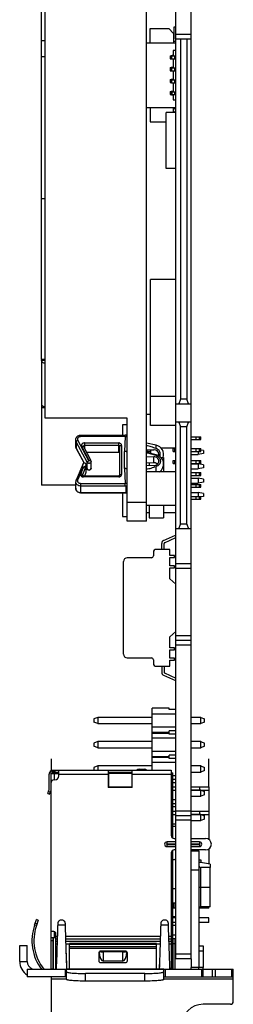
# Model space of a CAD drawing. Header units: millimetres. Extents: x 0 to 594, y 0 to 420.
# Tile 2 of 15: x 167 to 190, y 91 to 194. Entities that reach past the tile are written whole.
import ezdxf

# ---------------------------------------------------------------- set-up
doc = ezdxf.new("R2010")
doc.units = ezdxf.units.MM
doc.header["$LTSCALE"] = 32.67
doc.layers.add('00_COMPONENTS', color=7, linetype='CONTINUOUS')
doc.layers.add('05_ALL_CURVES', color=7, linetype='CONTINUOUS')

msp = doc.modelspace()

# ---------------------------------------------------------------- linework, layer by layer
at = {"layer": '00_COMPONENTS', "color": 7}
for p, q in [((183.668, 137.034), (183.668, 263.334)), ((185.268, 95.684), (185.268, 263.334)), ((169.968, 152.289), (169.968, 261.334)), ((180.568, 141.489), (180.568, 261.334)), ((169.568, 158.422), (169.568, 197.889)), ((180.968, 193.084), (182.918, 193.084)), ((180.968, 191.584), (180.968, 193.084)), ((182.918, 193.084), (183.418, 192.584)), ((183.488, 193.259), (183.668, 193.259)), ((183.488, 192.059), (183.488, 193.259)), ((183.418, 192.584), (183.418, 191.584)), ((185.268, 191.984), (183.668, 191.984)), ((184.141, 191.984), (184.141, 154.284)), ((184.794, 191.984), (184.794, 154.284)), ((180.568, 191.584), (183.668, 191.584)), ((183.668, 190.784), (183.368, 190.784)), ((183.368, 190.784), (183.368, 190.294)), ((183.068, 190.244), (183.168, 190.244)), ((183.068, 190.244), (183.068, 189.924)), ((183.068, 190.214), (183.668, 190.214)), ((183.068, 189.924), (183.168, 189.924)), ((183.368, 190.294), (183.168, 190.244)), ((183.168, 189.924), (183.368, 189.874)), ((183.208, 189.914), (183.668, 189.914)), ((183.237, 189.914), (183.237, 190.214)), ((183.368, 189.874), (183.368, 189.044)), ((183.068, 188.994), (183.168, 188.994)), ((183.068, 188.994), (183.068, 188.674)), ((183.068, 188.964), (183.668, 188.964)), ((183.068, 188.674), (183.168, 188.674)), ((183.368, 189.044), (183.168, 188.994)), ((183.168, 188.674), (183.368, 188.624)), ((183.237, 188.664), (183.237, 188.964)), ((183.068, 187.744), (183.168, 187.744)), ((183.068, 187.744), (183.068, 187.424)), ((183.068, 187.714), (183.668, 187.714)), ((183.368, 187.794), (183.168, 187.744)), ((183.208, 188.664), (183.668, 188.664)), ((183.237, 187.414), (183.237, 187.714)), ((183.368, 188.624), (183.368, 187.794)), ((183.068, 187.424), (183.168, 187.424)), ((183.168, 187.424), (183.368, 187.374)), ((183.208, 187.414), (183.668, 187.414)), ((183.368, 187.374), (183.368, 186.544)), ((183.068, 186.494), (183.168, 186.494)), ((183.068, 186.494), (183.068, 186.174)), ((183.068, 186.464), (183.668, 186.464)), ((183.068, 186.174), (183.168, 186.174)), ((183.368, 186.544), (183.168, 186.494)), ((183.168, 186.174), (183.368, 186.124)), ((183.208, 186.164), (183.668, 186.164)), ((183.237, 186.164), (183.237, 186.464)), ((183.368, 186.124), (183.368, 185.634)), ((183.368, 185.634), (183.668, 185.634)), ((180.568, 184.834), (183.668, 184.834)), ((180.968, 184.834), (180.968, 183.334)), ((183.418, 184.294), (183.418, 184.834)), ((183.668, 184.294), (182.652, 184.294)), ((182.652, 178.44), (182.652, 184.294)), ((183.488, 184.294), (183.488, 184.359)), ((180.968, 183.334), (182.652, 183.334)), ((183.668, 178.44), (182.652, 178.44)), ((183.668, 166.826), (181.001, 166.826)), ((181.001, 151.524), (181.001, 166.826)), ((169.968, 158.422), (169.568, 158.422)), ((169.568, 158.383), (169.568, 153.786)), ((169.968, 158.343), (169.568, 158.343)), ((169.568, 153.73), (169.568, 145.289)), ((183.668, 154.572), (181.001, 154.572)), ((183.668, 153.784), (185.268, 153.784)), ((184.141, 154.284), (183.959, 153.784)), ((184.794, 154.284), (184.141, 154.284)), ((184.976, 153.784), (184.794, 154.284)), ((169.968, 153.365), (169.568, 153.365)), ((181.001, 152.661), (180.568, 152.661)), ((178.568, 152.289), (169.968, 152.289)), ((178.068, 151.584), (178.068, 150.502)), ((178.568, 141.489), (178.568, 152.289)), ((185.268, 151.884), (183.668, 151.884)), ((183.959, 151.884), (184.141, 151.384)), ((184.794, 151.384), (184.976, 151.884)), ((183.668, 151.524), (181.001, 151.524)), ((184.794, 151.384), (184.141, 151.384)), ((184.141, 141.184), (184.141, 151.384)), ((184.794, 141.184), (184.794, 151.384)), ((173.168, 149.34), (173.168, 150.028)), ((173.668, 150.502), (178.357, 150.502)), ((181.582, 149.465), (180.568, 149.689)), ((185.268, 150.352), (186.267, 150.352)), ((185.268, 150.052), (186.267, 150.052)), ((185.771, 150.052), (185.771, 150.352)), ((186.268, 150.052), (186.268, 150.352)), ((173.221, 149.126), (174.049, 147.573)), ((173.974, 149.316), (174.744, 147.845)), ((174.282, 148.728), (177.668, 148.728)), ((177.768, 146.323), (177.768, 149.342)), ((181.344, 148.991), (180.568, 148.954)), ((180.568, 148.949), (181.344, 148.986)), ((180.568, 148.802), (181.018, 148.802)), ((181.582, 148.465), (180.568, 148.689)), ((180.603, 148.802), (180.603, 148.95)), ((180.627, 148.952), (180.627, 148.802)), ((181.018, 148.59), (181.018, 148.97)), ((183.668, 149.161), (182.107, 149.161)), ((183.368, 149.112), (183.518, 149.112)), ((183.368, 148.792), (183.368, 149.112)), ((183.368, 149.102), (183.668, 149.102)), ((183.368, 148.802), (183.668, 148.802)), ((183.518, 148.792), (183.368, 148.792)), ((183.468, 149.102), (183.468, 149.112)), ((183.518, 149.112), (183.668, 149.142)), ((183.668, 148.762), (183.518, 148.792)), ((185.268, 149.102), (186.267, 149.102)), ((185.268, 148.802), (186.267, 148.802)), ((185.268, 148.492), (186, 148.492)), ((185.771, 148.802), (185.771, 149.102)), ((186.568, 148.592), (186, 148.492)), ((186.268, 148.802), (186.268, 149.102)), ((186.568, 148.892), (186.268, 148.944)), ((186.568, 148.891), (186.568, 148.592)), ((174.768, 147.062), (174.768, 147.749)), ((181.344, 148.249), (180.568, 148.215)), ((180.568, 147.608), (181.344, 147.642)), ((180.872, 147.622), (180.872, 147.356)), ((182.099, 148.169), (182.371, 148.169)), ((182.371, 148.169), (182.371, 146.661)), ((183.368, 147.862), (183.518, 147.862)), ((183.368, 147.542), (183.368, 147.862)), ((183.368, 147.852), (183.668, 147.852)), ((183.368, 147.552), (183.668, 147.552)), ((183.518, 147.542), (183.368, 147.542)), ((183.518, 147.862), (183.668, 147.892)), ((183.668, 147.512), (183.518, 147.542)), ((185.268, 147.852), (186.267, 147.852)), ((185.268, 147.552), (186.267, 147.552)), ((185.268, 147.492), (186, 147.492)), ((185.771, 147.552), (185.771, 147.852)), ((186.568, 147.392), (186, 147.492)), ((186.268, 147.552), (186.268, 147.852)), ((174.107, 146.249), (174.253, 146.618)), ((174.268, 146.692), (174.268, 147.38)), ((174.268, 147.164), (174.374, 146.964)), ((180.568, 147.369), (181.344, 147.335)), ((183.668, 146.661), (180.568, 146.661)), ((185.268, 146.992), (186, 146.992)), ((185.268, 146.602), (186.267, 146.602)), ((185.771, 146.302), (185.771, 146.602)), ((186.568, 147.092), (186, 146.992)), ((186.268, 146.302), (186.268, 146.602)), ((186.568, 147.391), (186.568, 147.092)), ((173.168, 144.95), (173.168, 145.638)), ((173.968, 146.249), (177.668, 146.249)), ((185.268, 146.302), (186.267, 146.302)), ((185.268, 145.992), (186, 145.992)), ((185.268, 145.492), (186, 145.492)), ((186.568, 145.892), (186, 145.992)), ((186.568, 145.592), (186, 145.492)), ((186.568, 145.891), (186.568, 145.592)), ((173.168, 145.289), (169.568, 145.289)), ((173.668, 144.476), (178.357, 144.476)), ((178.068, 144.476), (178.068, 141.98)), ((185.268, 145.352), (186.267, 145.352)), ((185.268, 145.052), (186.267, 145.052)), ((185.268, 144.492), (186, 144.492)), ((185.771, 145.052), (185.771, 145.352)), ((186.568, 144.392), (186, 144.492)), ((186.268, 145.052), (186.268, 145.352)), ((186.568, 144.391), (186.568, 144.092)), ((185.268, 144.102), (186.267, 144.102)), ((185.268, 143.802), (186.267, 143.802)), ((185.771, 143.802), (185.771, 144.102)), ((186.268, 143.802), (186.268, 144.102)), ((186.568, 144.092), (186.268, 144.039)), ((183.668, 143.161), (180.568, 143.161)), ((180.872, 142.391), (180.568, 142.391)), ((180.872, 143.161), (180.872, 141.87)), ((182.371, 143.161), (182.371, 141.87)), ((182.371, 142.402), (183.668, 142.402)), ((178.068, 141.98), (178.568, 141.98)), ((180.568, 141.489), (178.568, 141.489)), ((180.872, 141.87), (182.371, 141.87)), ((185.268, 140.684), (183.668, 140.684)), ((183.959, 140.684), (184.141, 141.184)), ((184.794, 141.184), (184.141, 141.184)), ((184.794, 141.184), (184.976, 140.684)), ((182.36, 139.48), (183.623, 140.043)), ((182.462, 139.252), (183.668, 139.79)), ((181.302, 138.249), (181.302, 137.867)), ((183.017, 138.549), (181.602, 138.549)), ((182.168, 138.549), (182.168, 139.183)), ((182.418, 138.549), (182.418, 139.183)), ((183.017, 137.898), (183.017, 138.549)), ((178.168, 127.591), (178.168, 137.267)), ((181.102, 137.667), (178.568, 137.667)), ((183.5, 137.898), (183.017, 137.898)), ((183.017, 137.698), (183.5, 137.698)), ((183.017, 136.826), (183.017, 137.698)), ((183.5, 137.698), (183.5, 137.898)), ((183.5, 136.826), (183.017, 136.826)), ((183.017, 136.626), (183.5, 136.626)), ((183.017, 135.463), (183.017, 136.626)), ((183.5, 136.626), (183.5, 136.826)), ((185.268, 137.034), (183.668, 137.034)), ((183.668, 134.908), (183.017, 135.463)), ((183.017, 129.395), (183.668, 129.949)), ((183.017, 128.231), (183.017, 129.395)), ((183.668, 129.034), (185.268, 129.034)), ((183.668, 95.684), (183.668, 129.034)), ((183.5, 128.231), (183.017, 128.231)), ((183.017, 128.031), (183.5, 128.031)), ((183.017, 127.16), (183.017, 128.031)), ((183.5, 128.031), (183.5, 128.231)), ((178.568, 127.191), (181.102, 127.191)), ((181.302, 126.991), (181.302, 126.609)), ((183.5, 127.16), (183.017, 127.16)), ((183.017, 126.96), (183.5, 126.96)), ((183.017, 126.309), (183.017, 126.96)), ((183.5, 126.96), (183.5, 127.16)), ((181.602, 126.309), (183.017, 126.309)), ((182.168, 126.309), (182.168, 125.675)), ((182.418, 126.309), (182.418, 125.675)), ((182.36, 125.378), (183.623, 124.814)), ((182.462, 125.606), (183.668, 125.068)), ((182.968, 121.907), (181.168, 121.907)), ((181.168, 115.424), (181.168, 121.907)), ((182.968, 121.774), (182.968, 121.907)), ((183.668, 121.774), (182.968, 121.774)), ((175.468, 120.957), (175.068, 120.807)), ((175.068, 120.807), (175.068, 120.467)), ((181.168, 120.957), (175.468, 120.957)), ((175.468, 120.957), (175.468, 120.317)), ((183.668, 121.307), (181.168, 121.307)), ((186.268, 120.957), (185.268, 120.957)), ((186.268, 120.957), (186.668, 120.807)), ((186.268, 120.317), (186.268, 120.957)), ((186.668, 120.467), (186.668, 120.807)), ((175.468, 120.317), (175.068, 120.467)), ((175.468, 120.317), (181.168, 120.317)), ((181.168, 119.967), (183.668, 119.967)), ((185.268, 120.317), (186.268, 120.317)), ((186.668, 120.467), (186.268, 120.317)), ((181.168, 119.417), (182.968, 119.417)), ((181.168, 119.317), (182.968, 119.317)), ((183.668, 118.767), (181.168, 118.767)), ((183.668, 119.539), (182.968, 119.539)), ((182.968, 119.195), (182.968, 119.539)), ((183.668, 119.195), (182.968, 119.195)), ((175.468, 118.417), (175.068, 118.267)), ((175.068, 118.267), (175.068, 117.927)), ((175.468, 117.777), (175.068, 117.927)), ((181.168, 118.417), (175.468, 118.417)), ((175.468, 118.417), (175.468, 117.777)), ((175.468, 117.777), (181.168, 117.777)), ((186.268, 118.417), (185.268, 118.417)), ((185.268, 117.777), (186.268, 117.777)), ((186.268, 118.417), (186.668, 118.267)), ((186.268, 117.777), (186.268, 118.417)), ((186.668, 117.927), (186.268, 117.777)), ((186.668, 117.927), (186.668, 118.267)), ((181.168, 117.427), (183.668, 117.427)), ((181.168, 116.877), (182.968, 116.877)), ((181.168, 116.777), (182.968, 116.777)), ((183.668, 116.999), (182.968, 116.999)), ((182.968, 116.655), (182.968, 116.999)), ((183.668, 116.655), (182.968, 116.655)), ((175.468, 115.877), (175.068, 115.727)), ((175.068, 115.727), (175.068, 115.424)), ((181.168, 115.877), (175.468, 115.877)), ((175.468, 115.877), (175.468, 115.424)), ((179.803, 115.524), (180.353, 115.524)), ((183.668, 116.227), (181.168, 116.227)), ((186.268, 115.877), (185.268, 115.877)), ((186.268, 115.877), (186.668, 115.727)), ((186.268, 115.237), (186.268, 115.877)), ((186.668, 115.387), (186.668, 115.727)), ((170.378, 113.424), (170.378, 115.024)), ((170.578, 115.424), (183.178, 115.424)), ((170.578, 94.584), (170.578, 115.424)), ((170.578, 115.084), (171.378, 115.084)), ((170.778, 115.084), (170.778, 115.424)), ((170.778, 115.224), (171.378, 115.224)), ((170.828, 115.134), (171.378, 115.134)), ((170.828, 115.134), (170.828, 115.084)), ((170.878, 115.424), (170.878, 115.224)), ((171.028, 115.139), (171.023, 115.134)), ((171.028, 115.139), (171.378, 115.139)), ((171.128, 115.084), (171.128, 115.134)), ((171.378, 114.823), (171.378, 115.424)), ((176.578, 115.424), (176.578, 113.624)), ((176.578, 115.224), (179.078, 115.224)), ((176.578, 115.139), (179.078, 115.139)), ((176.578, 115.134), (179.078, 115.134)), ((176.578, 114.834), (176.628, 114.834)), ((176.628, 113.634), (176.628, 115.134)), ((179.028, 115.134), (179.028, 113.634)), ((179.028, 114.834), (179.078, 114.834)), ((179.078, 113.624), (179.078, 115.424)), ((183.178, 115.424), (183.178, 108.574)), ((183.178, 115.139), (183.328, 115.139)), ((183.328, 115.134), (183.178, 115.134)), ((183.178, 114.834), (183.328, 114.834)), ((183.328, 108.314), (183.328, 115.139)), ((183.328, 114.887), (183.668, 114.887)), ((183.668, 114.459), (183.328, 114.459)), ((185.268, 115.237), (186.268, 115.237)), ((186.668, 115.387), (186.268, 115.237)), ((170.978, 114.423), (170.878, 114.423)), ((179.078, 113.624), (176.578, 113.624)), ((179.028, 113.634), (176.628, 113.634)), ((183.668, 114.115), (183.328, 114.115)), ((183.328, 113.689), (183.668, 113.689)), ((185.268, 113.689), (187.128, 113.689)), ((186.128, 113.689), (186.128, 113.339)), ((187.128, 113.689), (187.128, 113.339)), ((170.24, 112.992), (170.359, 113.321)), ((170.24, 112.992), (170.428, 112.924)), ((170.428, 112.924), (170.547, 113.253)), ((183.328, 113.339), (183.668, 113.339)), ((185.268, 113.339), (187.128, 113.339)), ((186.268, 113.337), (185.268, 113.337)), ((185.268, 112.697), (186.268, 112.697)), ((186.268, 113.337), (186.668, 113.187)), ((186.268, 112.697), (186.268, 113.337)), ((186.668, 112.847), (186.268, 112.697)), ((186.668, 112.847), (186.668, 113.187)), ((183.328, 112.347), (183.668, 112.347)), ((183.668, 111.919), (183.328, 111.919)), ((183.668, 111.575), (183.328, 111.575)), ((183.328, 111.149), (183.668, 111.149)), ((183.328, 110.799), (183.668, 110.799)), ((183.668, 110.684), (185.268, 110.684)), ((185.268, 111.149), (187.128, 111.149)), ((185.268, 110.799), (187.128, 110.799)), ((186.268, 110.797), (185.268, 110.797)), ((186.128, 111.149), (186.128, 110.799)), ((186.268, 110.797), (186.668, 110.647)), ((186.268, 110.157), (186.268, 110.797)), ((186.668, 110.307), (186.668, 110.647)), ((187.128, 111.149), (187.128, 110.799)), ((183.328, 109.807), (183.668, 109.807)), ((183.328, 109.584), (183.668, 109.584)), ((185.268, 110.157), (186.268, 110.157)), ((186.668, 110.307), (186.268, 110.157)), ((183.478, 108.274), (183.668, 108.274)), ((185.268, 108.274), (186.778, 108.274)), ((183.668, 107.924), (182.728, 107.924)), ((182.728, 107.424), (183.668, 107.424)), ((186.128, 107.924), (185.268, 107.924)), ((185.268, 107.424), (186.128, 107.424)), ((183.178, 106.774), (183.178, 94.584)), ((183.328, 94.584), (183.328, 107.034)), ((183.668, 107.074), (183.478, 107.074)), ((186.778, 107.074), (185.268, 107.074)), ((185.268, 106.984), (186.068, 106.984)), ((186.068, 106.984), (186.068, 94.784)), ((186.318, 105.994), (186.068, 105.994)), ((187.248, 105.574), (186.068, 105.795)), ((186.073, 105.794), (186.318, 105.794)), ((187.268, 105.234), (186.268, 105.234)), ((186.318, 105.794), (186.318, 105.994)), ((187.248, 105.574), (187.248, 105.234)), ((187.268, 101.134), (187.268, 105.234)), ((183.328, 103.049), (183.668, 103.049)), ((183.668, 101.494), (183.328, 101.494)), ((183.452, 101.494), (183.452, 100.994)), ((187.268, 101.134), (186.268, 101.134)), ((187.128, 100.994), (187.128, 101.134)), ((183.668, 100.994), (183.328, 100.994)), ((183.668, 100.074), (183.328, 100.074)), ((187.128, 100.994), (186.077, 100.994)), ((168.854, 99.216), (169.051, 99.781)), ((169.24, 99.715), (169.043, 99.151)), ((169.24, 99.715), (169.051, 99.781)), ((171.275, 99.375), (171.269, 99.216)), ((172.08, 99.216), (172.075, 99.375)), ((182.075, 99.375), (182.069, 99.216)), ((182.88, 99.216), (182.875, 99.375)), ((183.668, 99.974), (183.328, 99.974)), ((183.668, 99.474), (183.328, 99.474)), ((183.328, 99.184), (183.668, 99.184)), ((187.128, 99.974), (186.068, 99.974)), ((187.128, 99.474), (186.068, 99.474)), ((187.128, 99.474), (187.128, 99.974)), ((170.878, 98.524), (170.578, 98.524)), ((171.028, 97.884), (171.078, 97.951)), ((171.078, 94.584), (171.078, 98.324)), ((183.328, 98.684), (183.178, 98.684)), ((183.178, 98.484), (183.328, 98.484)), ((183.328, 98.184), (183.668, 98.184)), ((167.288, 97.084), (168.088, 97.084)), ((167.288, 95.384), (167.288, 97.084)), ((168.088, 95.384), (168.088, 97.084)), ((171.028, 97.884), (170.578, 97.884)), ((170.578, 97.584), (170.778, 97.584)), ((170.778, 97.884), (170.778, 94.584)), ((170.828, 94.584), (170.828, 97.884)), ((181.625, 97.286), (172.525, 97.286)), ((172.525, 94.584), (172.525, 97.286)), ((181.625, 97.186), (172.525, 97.186)), ((181.625, 94.584), (181.625, 97.286)), ((183.578, 97.784), (183.378, 97.784)), ((183.378, 94.584), (183.378, 97.784)), ((183.578, 94.584), (183.578, 97.784)), ((186.068, 97.024), (186.508, 97.024)), ((186.508, 97.024), (186.508, 94.784)), ((175.578, 96.284), (175.578, 95.484)), ((178.378, 96.484), (175.778, 96.484)), ((178.078, 96.395), (176.078, 96.395)), ((178.578, 95.484), (178.578, 96.284)), ((175.778, 95.284), (178.378, 95.284)), ((178.078, 95.437), (176.078, 95.437)), ((185.268, 95.684), (183.668, 95.684)), ((185.268, 95.684), (185.268, 94.784)), ((168.088, 94.584), (189.678, 94.584)), ((168.088, 94.584), (168.088, 93.784)), ((168.569, 94.584), (168.591, 94.641)), ((170.578, 94.634), (170.778, 94.634)), ((172.198, 94.315), (172.198, 94.584)), ((172.198, 93.518), (172.198, 94.315)), ((172.237, 94.584), (172.232, 94.698)), ((172.242, 94.584), (172.24, 94.621)), ((180.398, 94.141), (174.198, 94.141)), ((182.398, 94.315), (182.398, 94.584)), ((182.398, 93.518), (182.398, 94.315)), ((186.508, 93.784), (186.508, 94.584)), ((189.678, 91.214), (189.678, 94.584)), ((172.198, 93.784), (168.088, 93.784)), ((170.628, 82.854), (170.628, 93.784)), ((180.398, 93.344), (174.198, 93.344)), ((182.398, 93.784), (189.678, 93.784)), ((189.378, 90.914), (186.508, 90.914))]:
    msp.add_line(p, q, dxfattribs=at)
at = {"layer": '00_COMPONENTS', "color": 4}
for p, q in [((169.968, 191.808), (169.568, 191.808)), ((183.668, 192.484), (185.268, 192.484)), ((169.968, 190.117), (169.568, 190.117)), ((183.503, 190.214), (183.503, 189.914)), ((183.623, 189.914), (183.623, 190.214)), ((183.503, 188.964), (183.503, 188.664)), ((183.623, 188.664), (183.623, 188.964)), ((183.503, 187.714), (183.503, 187.414)), ((183.623, 187.414), (183.623, 187.714)), ((183.503, 186.464), (183.503, 186.164)), ((183.623, 186.164), (183.623, 186.464)), ((169.568, 175.289), (169.968, 175.289)), ((178.568, 151.584), (178.068, 151.584)), ((174.371, 147.665), (173.218, 149.827)), ((173.218, 149.827), (173.218, 149.14)), ((174.551, 147.827), (173.398, 149.988)), ((173.668, 150.502), (173.668, 150.383)), ((178.357, 150.383), (173.668, 150.383)), ((174.068, 149.697), (177.668, 149.697)), ((174.068, 149.697), (174.068, 149.137)), ((177.668, 148.728), (177.668, 149.697)), ((178.357, 150.383), (178.268, 148.812)), ((178.357, 150.383), (178.357, 150.502)), ((186.147, 150.052), (186.147, 150.352)), ((173.218, 149.14), (174.053, 147.574)), ((173.797, 149.304), (174.567, 147.834)), ((177.668, 149.433), (174.068, 149.433)), ((174.273, 148.746), (177.668, 148.746)), ((177.968, 149.422), (177.968, 146.404)), ((178.268, 147.015), (178.268, 148.812)), ((181.344, 148.986), (181.344, 148.991)), ((181.582, 149.117), (181.582, 149.465)), ((181.582, 148.364), (181.582, 148.465)), ((183.503, 149.102), (183.503, 148.802)), ((186.147, 148.802), (186.147, 149.102)), ((174.371, 146.978), (174.371, 147.665)), ((181.344, 147.642), (181.344, 148.249)), ((183.503, 147.852), (183.503, 147.552)), ((186.147, 147.552), (186.147, 147.852)), ((173.387, 145.817), (173.894, 147.023)), ((173.894, 147.023), (173.686, 146.498)), ((174.256, 147.319), (173.874, 146.355)), ((174.104, 146.249), (174.256, 146.631)), ((174.256, 146.631), (174.256, 147.319)), ((174.268, 147.172), (174.371, 146.978)), ((178.268, 147.015), (178.357, 145.444)), ((181.582, 146.661), (181.582, 147.22)), ((186.147, 146.302), (186.147, 146.602)), ((173.668, 145.444), (178.357, 145.444)), ((173.668, 145.444), (173.668, 144.476)), ((173.874, 146.355), (173.874, 146.299)), ((173.968, 146.249), (173.968, 146.13)), ((177.668, 146.13), (173.968, 146.13)), ((177.668, 146.13), (177.668, 146.249)), ((178.357, 145.18), (178.357, 145.444)), ((178.357, 145.18), (173.668, 145.18)), ((173.668, 144.493), (178.357, 144.493)), ((178.357, 144.476), (178.357, 144.493)), ((178.457, 144.533), (178.457, 145.14)), ((186.147, 145.052), (186.147, 145.352)), ((178.568, 143.489), (180.568, 143.489)), ((186.147, 143.802), (186.147, 144.102)), ((183.668, 129.034), (183.668, 137.034)), ((185.268, 136.534), (183.668, 136.534)), ((183.668, 129.534), (185.268, 129.534)), ((185.268, 128.534), (183.668, 128.534)), ((187.128, 113.689), (187.128, 116.623)), ((170.778, 115.334), (170.578, 115.334)), ((170.928, 114.423), (170.928, 115.084)), ((170.978, 115.424), (170.978, 115.224)), ((171.378, 115.024), (176.578, 115.024)), ((179.078, 115.024), (183.178, 115.024)), ((170.496, 113.112), (170.308, 113.18)), ((187.128, 113.339), (187.128, 111.149)), ((183.668, 111.184), (185.268, 111.184)), ((187.128, 110.799), (187.128, 108.161)), ((185.268, 110.184), (183.668, 110.184)), ((182.728, 107.724), (182.728, 107.924)), ((182.728, 107.724), (183.668, 107.724)), ((183.668, 107.624), (182.728, 107.624)), ((182.728, 107.424), (182.728, 107.624)), ((185.268, 107.724), (186.128, 107.724)), ((186.128, 107.624), (185.268, 107.624)), ((186.128, 107.924), (186.128, 107.724)), ((186.128, 107.624), (186.128, 107.424)), ((187.128, 107.186), (187.128, 105.596)), ((186.268, 101.134), (186.268, 105.234)), ((185.268, 104.984), (186.068, 104.984)), ((186.068, 103.184), (187.268, 103.184)), ((169.043, 99.151), (168.854, 99.216)), ((168.923, 99.415), (169.112, 99.349)), ((172.08, 99.216), (171.269, 99.216)), ((182.88, 99.216), (182.069, 99.216)), ((170.928, 97.884), (170.928, 98.518)), ((171.23, 98.012), (171.078, 98.012)), ((182.03, 98.012), (172.12, 98.012)), ((183.178, 98.012), (182.92, 98.012)), ((171.078, 97.755), (171.221, 97.755)), ((171.213, 97.493), (171.078, 97.493)), ((171.078, 97.235), (171.204, 97.235)), ((172.128, 97.755), (182.021, 97.755)), ((182.013, 97.493), (172.137, 97.493)), ((172.145, 97.235), (172.525, 97.235)), ((181.625, 96.934), (172.525, 96.934)), ((181.625, 97.235), (182.004, 97.235)), ((182.928, 97.755), (183.178, 97.755)), ((183.178, 97.493), (182.937, 97.493)), ((182.945, 97.235), (183.178, 97.235)), ((183.378, 97.284), (183.578, 97.284)), ((172.525, 96.784), (181.625, 96.784)), ((176.078, 95.437), (176.078, 96.484)), ((178.078, 96.484), (178.078, 95.437)), ((183.668, 96.184), (185.268, 96.184)), ((186.068, 96.524), (186.508, 96.524)), ((167.288, 95.384), (168.088, 95.384)), ((172.051, 94.584), (172.051, 93.784)), ((182.398, 94.581), (172.198, 94.581)), ((174.198, 93.344), (174.198, 94.141)), ((180.398, 93.344), (180.398, 94.141)), ((182.544, 94.584), (182.544, 93.784)), ((186.508, 94.784), (185.268, 94.784)), ((186.361, 93.784), (186.361, 94.584)), ((187.499, 93.784), (187.499, 94.584)), ((187.816, 93.784), (187.816, 94.584)), ((189.495, 94.584), (189.495, 93.784)), ((170.628, 93.584), (172.198, 93.584)), ((182.398, 93.584), (189.678, 93.584))]:
    msp.add_line(p, q, dxfattribs=at)
at = {"layer": '00_COMPONENTS', "color": 7}
for points in [[(178.568, 150.438), (178.559, 150.445), (178.542, 150.456), (178.524, 150.466), (178.505, 150.474), (178.485, 150.482), (178.462, 150.489), (178.438, 150.494), (178.414, 150.498), (178.39, 150.501), (178.367, 150.502), (178.357, 150.502)], [(174.267, 147.379), (174.267, 147.382), (174.267, 147.39), (174.267, 147.397), (174.266, 147.405), (174.264, 147.413), (174.263, 147.421), (174.261, 147.429), (174.259, 147.437), (174.256, 147.446), (174.253, 147.454), (174.249, 147.463), (174.245, 147.471), (174.24, 147.48), (174.234, 147.488), (174.228, 147.497), (174.221, 147.505), (174.214, 147.514), (174.205, 147.522), (174.196, 147.53), (174.185, 147.538), (174.175, 147.545), (174.165, 147.551), (174.155, 147.556), (174.144, 147.561), (174.134, 147.564), (174.124, 147.567), (174.115, 147.57), (174.105, 147.572), (174.096, 147.573), (174.087, 147.574), (174.078, 147.574), (174.069, 147.574), (174.061, 147.574), (174.052, 147.573), (174.044, 147.573), (174.037, 147.571), (174.029, 147.57), (174.022, 147.568), (174.015, 147.566), (174.008, 147.564), (174.002, 147.562), (173.995, 147.559), (173.989, 147.556), (173.983, 147.553), (173.978, 147.55), (173.972, 147.547), (173.967, 147.544), (173.962, 147.541), (173.957, 147.537), (173.953, 147.534), (173.948, 147.53), (173.944, 147.526), (173.94, 147.523), (173.936, 147.519), (173.932, 147.515), (173.929, 147.512), (173.925, 147.508), (173.922, 147.504), (173.919, 147.501), (173.917, 147.497), (173.914, 147.494), (173.912, 147.49), (173.909, 147.487), (173.907, 147.484), (173.905, 147.481), (173.904, 147.478), (173.902, 147.475), (173.901, 147.473), (173.899, 147.469), (173.898, 147.467), (173.896, 147.464), (173.894, 147.46), (173.893, 147.456), (173.891, 147.453), (173.203, 145.813)], [(174.253, 146.618), (174.254, 146.621), (174.256, 146.625), (174.257, 146.629), (174.258, 146.632), (174.259, 146.635), (174.26, 146.639), (174.261, 146.64), (174.261, 146.642), (174.262, 146.645), (174.263, 146.649), (174.263, 146.652), (174.264, 146.656), (174.265, 146.66), (174.265, 146.664), (174.266, 146.669), (174.267, 146.675), (174.267, 146.681), (174.267, 146.688), (174.267, 146.692)], [(178.357, 144.476), (178.367, 144.476), (178.39, 144.477), (178.414, 144.479), (178.438, 144.483), (178.462, 144.489), (178.485, 144.496), (178.505, 144.503), (178.524, 144.512), (178.542, 144.522), (178.559, 144.533), (178.568, 144.539)]]:
    msp.add_lwpolyline(points, dxfattribs=at)
for centre, radius, start, end in [((183.388, 192.059), 0.1, 287.4576, 360), ((183.388, 192.059), 0.35, 274.9171, 323.17905), ((183.388, 184.359), 0.35, 36.8209, 85.0829), ((183.388, 184.359), 0.1, 0, 72.5424), ((181.368, 148.491), 0.5, 90.00019, 92.72919), ((181.368, 148.486), 0.5, 90.00019, 92.72919), ((181.368, 148.491), 0.5, 0.00086, 89.99926), ((181.368, 148.486), 0.5, 0.566, 89.99933), ((181.368, 148.489), 1, 341.37229, 77.58795), ((181.368, 148.491), 0.661, 340.47496, 71.03694), ((181.368, 147.489), 1, 304.15951, 77.58795), ((181.366, 148.491), 0.502, 345.25012, 359.97163), ((174.56, 147.749), 0.208, 0.00278, 27.63758), ((181.368, 147.703), 0.547, 90.00003, 92.49629), ((181.368, 147.096), 0.547, 90.00003, 92.49629), ((174.558, 147.063), 0.209, 208.13206, 270.05034), ((181.368, 147.881), 0.547, 267.50371, 269.99997), ((173.621, 145.637), 0.454, 157.18177, 179.9695), ((182.493, 139.183), 0.325, 114.04972, 180), ((182.493, 139.183), 0.075, 114.04972, 180), ((183.593, 140.112), 0.075, 294.04972, 360), ((181.602, 138.249), 0.3, 90, 180), ((178.568, 137.267), 0.4, 90, 180), ((181.102, 137.867), 0.2, 270, 360), ((178.568, 127.591), 0.4, 180, 270), ((181.102, 126.991), 0.2, 0, 90), ((181.602, 126.609), 0.3, 180, 270), ((182.493, 125.675), 0.325, 180, 245.95028), ((182.493, 125.675), 0.075, 180, 245.95028), ((183.593, 124.746), 0.075, 0, 65.95028), ((179.803, 115.224), 0.3, 90, 138.18969), ((180.353, 115.224), 0.3, 41.81031, 90), ((170.778, 115.024), 0.4, 120.00044, 180), ((170.978, 114.823), 0.4, 270, 360), ((170.078, 113.424), 0.3, 340, 360), ((170.078, 113.424), 0.5, 340, 360), ((170.878, 114.123), 0.3, 90, 180), ((183.478, 108.574), 0.3, 180, 270), ((186.778, 107.674), 0.6, 270, 90), ((182.728, 107.674), 0.25, 90, 270), ((186.128, 107.674), 0.25, 270, 90), ((183.478, 106.774), 0.3, 90, 180), ((186.268, 105.434), 0.2, 180, 270), ((186.268, 100.934), 0.2, 90, 180), ((173.576, 97.572), 5, 160.8, 216.70145), ((173.576, 97.572), 4.8, 160.8, 218.50416), ((170.878, 98.324), 0.2, 0, 90), ((175.778, 96.284), 0.2, 90, 180), ((178.378, 96.284), 0.2, 0, 90), ((168.888, 95.384), 1.6, 180, 239.94459), ((168.888, 95.384), 0.8, 180, 248.26923), ((175.778, 95.484), 0.2, 180, 270), ((178.378, 95.484), 0.2, 270, 360), ((185.068, 94.784), 0.2, 270, 360), ((185.068, 94.784), 1, 348.4533, 360), ((185.508, 94.784), 1, 348.4533, 360), ((186.508, 88.704), 2.21, 90, 270), ((189.378, 91.214), 0.3, 270, 360)]:
    msp.add_arc(centre, radius, start, end, dxfattribs=at)
at = {"layer": '00_COMPONENTS', "color": 4}
for centre, radius, start, end in [((173.586, 149.34), 0.418, 179.99846, 184.74674), ((173.587, 149.34), 0.419, 184.74543, 185.10702), ((173.245, 149.138), 0.0266, 205.30173, 208.02761), ((174.593, 147.062), 0.174, 356.52703, 359.99523), ((182.728, 107.674), 0.05, 90, 270), ((186.128, 107.674), 0.05, 270, 90)]:
    msp.add_arc(centre, radius, start, end, dxfattribs=at)
at = {"layer": '00_COMPONENTS', "color": 7}
for centre, major_axis, start_param, end_param in [((176.078, 96.443), (0, -1.006), -1.5443446, 0), ((178.078, 96.443), (0, 1.006), 3.1415927, 4.6859372)]:
    msp.add_ellipse(centre, major_axis=major_axis, ratio=0.4472136, start_param=start_param, end_param=end_param, dxfattribs=at)
for points, knots in [([(169.967, 158.024), (169.913, 158.031), (169.811, 158.056), (169.681, 158.127), (169.591, 158.224), (169.568, 158.305), (169.568, 158.343)], [0, 0, 0, 0, 0.296807, 0.5640694, 0.7954395, 1, 1, 1, 1]), ([(169.568, 153.786), (169.568, 153.775), (169.571, 153.731), (169.588, 153.689), (169.606, 153.661)], [0, 0, 0, 0, 0.2426739, 1, 1, 1, 1]), ([(169.671, 153.587), (169.69, 153.572), (169.779, 153.51), (169.885, 153.478), (169.967, 153.467)], [0, 0, 0, 0, 0.2290937, 1, 1, 1, 1]), ([(173.168, 150.028), (173.168, 150.059), (173.174, 150.122), (173.203, 150.212), (173.251, 150.295), (173.335, 150.391), (173.474, 150.478), (173.603, 150.502), (173.668, 150.502)], [0, 0, 0, 0, 0.123518, 0.2472901, 0.3715109, 0.496369, 0.7470767, 1, 1, 1, 1]), ([(173.221, 149.126), (173.204, 149.158), (173.177, 149.228), (173.168, 149.303), (173.168, 149.34)], [0, 0, 0, 0, 0.5006799, 1, 1, 1, 1]), ([(173.974, 149.316), (173.973, 149.318), (173.969, 149.326), (173.968, 149.335), (173.968, 149.342)], [0, 0, 0, 0, 0.2780102, 1, 1, 1, 1]), ([(177.668, 148.728), (177.683, 148.728), (177.712, 148.723), (177.746, 148.703), (177.764, 148.678), (177.768, 148.661), (177.768, 148.654)], [0, 0, 0, 0, 0.3452581, 0.6332174, 0.8424984, 1, 1, 1, 1]), ([(178.568, 148.684), (178.568, 148.692), (178.563, 148.71), (178.544, 148.733), (178.516, 148.755), (178.478, 148.773), (178.433, 148.789), (178.362, 148.806), (178.306, 148.811), (178.268, 148.812)], [0, 0, 0, 0, 0.0704909, 0.1533572, 0.2545716, 0.3754437, 0.5143304, 0.6678035, 1, 1, 1, 1]), ([(181.582, 149.117), (181.415, 149.174), (181.078, 149.281), (180.738, 149.38), (180.568, 149.428)], [0, 0, 0, 0, 0.4999946, 1, 1, 1, 1]), ([(181.582, 148.364), (181.415, 148.417), (181.077, 148.515), (180.738, 148.605), (180.568, 148.649)], [0, 0, 0, 0, 0.4996785, 1, 1, 1, 1]), ([(186, 148.742), (186, 148.71), (185.999, 148.663), (185.997, 148.605), (185.997, 148.567), (185.998, 148.536), (185.999, 148.515), (186, 148.503), (186, 148.497), (186.001, 148.494), (186, 148.492), (186, 148.492)], [0, 0, 0, 0, 0.3814781, 0.5555658, 0.7074543, 0.8318173, 0.9244056, 0.9574339, 0.9810627, 0.9952513, 1, 1, 1, 1]), ([(181.868, 147.792), (181.868, 147.822), (181.861, 147.882), (181.832, 147.969), (181.785, 148.048), (181.701, 148.142), (181.562, 148.226), (181.432, 148.249), (181.368, 148.249)], [0, 0, 0, 0, 0.1197376, 0.2403441, 0.3625404, 0.4867804, 0.7404592, 1, 1, 1, 1]), ([(181.368, 147.335), (181.432, 147.335), (181.562, 147.358), (181.701, 147.442), (181.785, 147.536), (181.832, 147.615), (181.861, 147.702), (181.868, 147.762), (181.868, 147.792)], [0, 0, 0, 0, 0.2595374, 0.5132128, 0.6374531, 0.7596516, 0.8802606, 1, 1, 1, 1]), ([(181.368, 147.643), (181.437, 147.643), (181.576, 147.616), (181.694, 147.538), (181.742, 147.489)], [0, 0, 0, 0, 0.5064912, 1, 1, 1, 1]), ([(181.582, 148.364), (181.646, 148.344), (181.767, 148.286), (181.913, 148.151), (182.007, 147.981), (182.04, 147.792), (182.007, 147.603), (181.913, 147.433), (181.767, 147.298), (181.646, 147.24), (181.582, 147.22)], [0, 0, 0, 0, 0.1296126, 0.2559579, 0.3790132, 0.5, 0.6209868, 0.7440421, 0.8703873, 1, 1, 1, 1]), ([(186, 147.491), (186.001, 147.491), (186, 147.489), (186.001, 147.486), (186, 147.48), (186, 147.468), (185.999, 147.447), (185.998, 147.416), (185.998, 147.378), (185.999, 147.32), (186, 147.273), (186, 147.242)], [0, 0, 0, 0, 0.00471, 0.0188643, 0.0424691, 0.0754786, 0.1680143, 0.2923649, 0.4443179, 0.6184659, 1, 1, 1, 1]), ([(174.768, 147.062), (174.768, 147.035), (174.757, 146.98), (174.71, 146.911), (174.641, 146.864), (174.586, 146.854), (174.559, 146.854)], [0, 0, 0, 0, 0.2499841, 0.4999587, 0.7499561, 1, 1, 1, 1]), ([(178.563, 146.921), (178.556, 146.937), (178.533, 146.958), (178.496, 146.978), (178.444, 146.998), (178.367, 147.013), (178.302, 147.015), (178.268, 147.015)], [0, 0, 0, 0, 0.1638341, 0.2705269, 0.3936399, 0.6804264, 1, 1, 1, 1]), ([(178.567, 146.903), (178.567, 146.905), (178.567, 146.911), (178.565, 146.917), (178.563, 146.921)], [0, 0, 0, 0, 0.2450083, 1, 1, 1, 1]), ([(180.568, 146.935), (180.738, 146.979), (181.077, 147.069), (181.415, 147.167), (181.582, 147.22)], [0, 0, 0, 0, 0.5003216, 1, 1, 1, 1]), ([(186, 147.242), (186, 147.21), (185.999, 147.163), (185.997, 147.105), (185.997, 147.067), (185.998, 147.036), (185.999, 147.015), (186, 147.003), (186, 146.997), (186.001, 146.994), (186, 146.992), (186, 146.992)], [0, 0, 0, 0, 0.3814781, 0.5555658, 0.7074543, 0.8318173, 0.9244056, 0.9574339, 0.9810627, 0.9952513, 1, 1, 1, 1]), ([(173.968, 146.249), (173.952, 146.249), (173.923, 146.254), (173.889, 146.275), (173.871, 146.3), (173.868, 146.316), (173.868, 146.323)], [0, 0, 0, 0, 0.3452581, 0.6332174, 0.8424984, 1, 1, 1, 1]), ([(177.768, 146.323), (177.768, 146.316), (177.764, 146.3), (177.746, 146.275), (177.712, 146.254), (177.683, 146.249), (177.668, 146.249)], [0, 0, 0, 0, 0.1575028, 0.3667878, 0.6547589, 1, 1, 1, 1]), ([(186, 145.742), (186, 145.71), (185.999, 145.663), (185.997, 145.605), (185.997, 145.567), (185.998, 145.536), (185.999, 145.515), (186, 145.503), (186, 145.497), (186.001, 145.494), (186, 145.492), (186, 145.492)], [0, 0, 0, 0, 0.3814781, 0.5555658, 0.7074543, 0.8318173, 0.9244056, 0.9574339, 0.9810627, 0.9952513, 1, 1, 1, 1]), ([(186, 145.991), (186.001, 145.991), (186, 145.989), (186.001, 145.986), (186, 145.98), (186, 145.968), (185.999, 145.947), (185.998, 145.916), (185.998, 145.878), (185.999, 145.82), (186, 145.773), (186, 145.742)], [0, 0, 0, 0, 0.00471, 0.0188643, 0.0424691, 0.0754786, 0.1680143, 0.2923649, 0.4443179, 0.6184659, 1, 1, 1, 1]), ([(173.668, 144.476), (173.603, 144.476), (173.474, 144.499), (173.335, 144.586), (173.251, 144.682), (173.203, 144.765), (173.174, 144.856), (173.168, 144.919), (173.168, 144.95)], [0, 0, 0, 0, 0.2529265, 0.5036317, 0.6284881, 0.7527075, 0.8764803, 1, 1, 1, 1]), ([(186, 144.491), (186.001, 144.491), (186, 144.489), (186.001, 144.486), (186, 144.48), (186, 144.468), (185.999, 144.447), (185.998, 144.416), (185.998, 144.378), (185.999, 144.32), (186, 144.273), (186, 144.242)], [0, 0, 0, 0, 0.00471, 0.0188643, 0.0424691, 0.0754786, 0.1680143, 0.2923649, 0.4443179, 0.6184659, 1, 1, 1, 1]), ([(186, 144.242), (186, 144.229), (186, 144.183), (185.998, 144.136), (185.997, 144.102)], [0, 0, 0, 0, 0.2616292, 1, 1, 1, 1]), ([(183.328, 106.08), (183.387, 106.08), (183.502, 106.087), (183.614, 106.107), (183.668, 106.119)], [0, 0, 0, 0, 0.5228094, 1, 1, 1, 1]), ([(171.269, 99.216), (171.265, 99.083), (171.246, 98.535), (171.229, 97.987), (171.216, 97.572)], [0, 0, 0, 0, 0.2438174, 1, 1, 1, 1]), ([(172.075, 99.375), (172.074, 99.399), (172.067, 99.448), (172.043, 99.517), (172.005, 99.581), (171.938, 99.655), (171.828, 99.722), (171.675, 99.75), (171.522, 99.722), (171.412, 99.655), (171.345, 99.581), (171.307, 99.517), (171.282, 99.448), (171.276, 99.399), (171.275, 99.375)], [0, 0, 0, 0, 0.0608573, 0.1220159, 0.1836932, 0.2460188, 0.3720972, 0.4999998, 0.6279023, 0.7539806, 0.8163061, 0.8779836, 0.9391425, 1, 1, 1, 1]), ([(172.134, 97.572), (172.13, 97.712), (172.112, 98.26), (172.094, 98.808), (172.08, 99.216)], [0, 0, 0, 0, 0.254433, 1, 1, 1, 1]), ([(182.069, 99.216), (182.065, 99.083), (182.046, 98.535), (182.029, 97.987), (182.016, 97.572)], [0, 0, 0, 0, 0.2438174, 1, 1, 1, 1]), ([(182.875, 99.375), (182.874, 99.399), (182.867, 99.448), (182.843, 99.517), (182.805, 99.581), (182.738, 99.655), (182.628, 99.722), (182.475, 99.75), (182.322, 99.722), (182.212, 99.655), (182.145, 99.581), (182.107, 99.517), (182.082, 99.448), (182.076, 99.399), (182.075, 99.375)], [0, 0, 0, 0, 0.0608573, 0.1220159, 0.1836932, 0.2460188, 0.3720972, 0.4999998, 0.6279023, 0.7539806, 0.8163061, 0.8779836, 0.9391425, 1, 1, 1, 1]), ([(182.934, 97.572), (182.93, 97.712), (182.912, 98.26), (182.894, 98.808), (182.88, 99.216)], [0, 0, 0, 0, 0.254433, 1, 1, 1, 1]), ([(171.216, 97.572), (171.198, 97.045), (171.165, 96.048), (171.128, 95.052), (171.108, 94.584)], [0, 0, 0, 0, 0.5295769, 1, 1, 1, 1]), ([(171.216, 97.572), (171.199, 97.047), (171.167, 96.051), (171.132, 95.055), (171.113, 94.584)], [0, 0, 0, 0, 0.5267582, 1, 1, 1, 1]), ([(172.24, 94.621), (172.221, 95.084), (172.184, 96.068), (172.152, 97.052), (172.134, 97.572)], [0, 0, 0, 0, 0.4713206, 1, 1, 1, 1]), ([(172.232, 94.698), (172.215, 95.154), (172.181, 96.112), (172.15, 97.07), (172.134, 97.572)], [0, 0, 0, 0, 0.4756369, 1, 1, 1, 1]), ([(182.016, 97.572), (181.998, 97.045), (181.965, 96.048), (181.928, 95.052), (181.908, 94.584)], [0, 0, 0, 0, 0.5295769, 1, 1, 1, 1]), ([(182.016, 97.572), (181.999, 97.047), (181.967, 96.051), (181.932, 95.055), (181.913, 94.584)], [0, 0, 0, 0, 0.5267582, 1, 1, 1, 1]), ([(183.042, 94.584), (183.022, 95.052), (182.985, 96.048), (182.952, 97.045), (182.934, 97.572)], [0, 0, 0, 0, 0.4704229, 1, 1, 1, 1]), ([(183.037, 94.584), (183.018, 95.055), (182.983, 96.051), (182.951, 97.047), (182.934, 97.572)], [0, 0, 0, 0, 0.4732418, 1, 1, 1, 1]), ([(175.664, 96.449), (175.674, 96.444), (175.696, 96.436), (175.75, 96.421), (175.795, 96.414), (175.828, 96.41)], [0, 0, 0, 0, 0.18763, 0.4188809, 1, 1, 1, 1]), ([(175.828, 96.41), (175.867, 96.404), (175.95, 96.397), (176.034, 96.395), (176.078, 96.395)], [0, 0, 0, 0, 0.4769403, 1, 1, 1, 1]), ([(178.078, 96.395), (178.121, 96.395), (178.205, 96.397), (178.288, 96.404), (178.328, 96.41)], [0, 0, 0, 0, 0.5230631, 1, 1, 1, 1]), ([(178.328, 96.41), (178.36, 96.414), (178.405, 96.421), (178.459, 96.436), (178.481, 96.444), (178.491, 96.449)], [0, 0, 0, 0, 0.5810928, 0.8123488, 1, 1, 1, 1]), ([(172.198, 94.315), (172.198, 94.309), (172.21, 94.293), (172.261, 94.269), (172.372, 94.241), (172.555, 94.214), (172.801, 94.189), (173.1, 94.168), (173.572, 94.147), (173.942, 94.141), (174.198, 94.141)], [0, 0, 0, 0, 0.0096845, 0.0261848, 0.0846898, 0.177189, 0.3007477, 0.4508623, 0.6218222, 1, 1, 1, 1]), ([(180.398, 94.141), (180.653, 94.141), (181.023, 94.147), (181.495, 94.168), (181.794, 94.189), (182.04, 94.214), (182.223, 94.241), (182.334, 94.269), (182.385, 94.293), (182.398, 94.309), (182.398, 94.315)], [0, 0, 0, 0, 0.3781778, 0.5491377, 0.6992523, 0.822811, 0.9153102, 0.9738152, 0.9903155, 1, 1, 1, 1]), ([(174.198, 93.344), (173.942, 93.344), (173.572, 93.35), (173.1, 93.371), (172.801, 93.392), (172.555, 93.417), (172.372, 93.445), (172.261, 93.472), (172.21, 93.496), (172.198, 93.512), (172.198, 93.518)], [0, 0, 0, 0, 0.3781778, 0.5491377, 0.6992523, 0.822811, 0.9153102, 0.9738152, 0.9903155, 1, 1, 1, 1]), ([(182.398, 93.518), (182.398, 93.512), (182.385, 93.496), (182.334, 93.472), (182.223, 93.445), (182.04, 93.417), (181.794, 93.392), (181.495, 93.371), (181.023, 93.35), (180.653, 93.344), (180.398, 93.344)], [0, 0, 0, 0, 0.0096845, 0.0261848, 0.0846898, 0.177189, 0.3007477, 0.4508623, 0.6218222, 1, 1, 1, 1])]:
    msp.add_open_spline(points, degree=3, knots=knots, dxfattribs=at)
for points in [[(169.606, 153.661), (169.615, 153.647), (169.624, 153.635), (169.635, 153.623)], [(169.635, 153.623), (169.646, 153.61), (169.659, 153.598), (169.671, 153.587)], [(186, 148.802), (186, 148.782), (186, 148.762), (186, 148.742)]]:
    msp.add_open_spline(points, degree=3, dxfattribs=at)
at = {"layer": '00_COMPONENTS', "color": 4}
for points, knots in [([(173.218, 149.827), (173.202, 149.858), (173.176, 149.923), (173.168, 149.993), (173.168, 150.028)], [0, 0, 0, 0, 0.5023842, 1, 1, 1, 1]), ([(173.398, 149.988), (173.374, 149.978), (173.33, 149.954), (173.28, 149.918), (173.249, 149.887), (173.232, 149.866), (173.221, 149.846), (173.218, 149.833), (173.218, 149.827)], [0, 0, 0, 0, 0.3130166, 0.6049197, 0.7313672, 0.8399892, 0.929179, 1, 1, 1, 1]), ([(173.398, 149.988), (173.387, 150.009), (173.37, 150.053), (173.365, 150.123), (173.378, 150.192), (173.411, 150.256), (173.459, 150.31), (173.521, 150.351), (173.592, 150.377), (173.642, 150.383), (173.668, 150.383)], [0, 0, 0, 0, 0.1216392, 0.2421315, 0.3629299, 0.4854018, 0.6104517, 0.7383055, 0.8684944, 1, 1, 1, 1]), ([(174.068, 149.697), (174.042, 149.697), (173.992, 149.691), (173.922, 149.666), (173.86, 149.625), (173.811, 149.571), (173.779, 149.508), (173.765, 149.439), (173.77, 149.369), (173.786, 149.325), (173.797, 149.304)], [0, 0, 0, 0, 0.1314976, 0.2616877, 0.3895566, 0.5146331, 0.6371326, 0.7579433, 0.8784173, 1, 1, 1, 1]), ([(177.968, 149.422), (177.968, 149.44), (177.964, 149.477), (177.946, 149.528), (177.918, 149.576), (177.868, 149.632), (177.784, 149.683), (177.706, 149.697), (177.668, 149.697)], [0, 0, 0, 0, 0.1197029, 0.2403655, 0.3625391, 0.486786, 0.7404488, 1, 1, 1, 1]), ([(178.357, 150.383), (178.395, 150.382), (178.451, 150.375), (178.521, 150.359), (178.553, 150.347), (178.568, 150.341)], [0, 0, 0, 0, 0.5310556, 0.7769203, 1, 1, 1, 1]), ([(173.169, 149.303), (173.172, 149.274), (173.183, 149.218), (173.205, 149.165), (173.218, 149.14)], [0, 0, 0, 0, 0.4978156, 1, 1, 1, 1]), ([(173.218, 149.14), (173.218, 149.138), (173.218, 149.134), (173.219, 149.13), (173.221, 149.127)], [0, 0, 0, 0, 0.2618762, 1, 1, 1, 1]), ([(173.974, 149.316), (173.972, 149.32), (173.966, 149.327), (173.951, 149.333), (173.933, 149.336), (173.911, 149.336), (173.885, 149.333), (173.846, 149.324), (173.817, 149.313), (173.797, 149.304)], [0, 0, 0, 0, 0.0684868, 0.1483593, 0.2462011, 0.3640238, 0.5011117, 0.6551647, 1, 1, 1, 1]), ([(174.068, 149.433), (174.055, 149.433), (174.029, 149.428), (173.995, 149.408), (173.973, 149.378), (173.968, 149.354), (173.968, 149.342)], [0, 0, 0, 0, 0.2602554, 0.5145744, 0.7604216, 1, 1, 1, 1]), ([(177.768, 149.342), (177.768, 149.354), (177.762, 149.378), (177.74, 149.408), (177.706, 149.428), (177.68, 149.433), (177.668, 149.433)], [0, 0, 0, 0, 0.2396433, 0.4854409, 0.7397568, 1, 1, 1, 1]), ([(177.668, 148.746), (177.68, 148.746), (177.706, 148.741), (177.74, 148.721), (177.762, 148.69), (177.768, 148.666), (177.768, 148.654)], [0, 0, 0, 0, 0.2602432, 0.5145591, 0.7603567, 1, 1, 1, 1]), ([(177.968, 149.422), (177.942, 149.422), (177.904, 149.42), (177.857, 149.41), (177.827, 149.4), (177.802, 149.388), (177.783, 149.374), (177.771, 149.359), (177.768, 149.347), (177.768, 149.342)], [0, 0, 0, 0, 0.3335717, 0.4872103, 0.6259367, 0.7463879, 0.8470499, 0.9294708, 1, 1, 1, 1]), ([(173.894, 147.023), (173.894, 147.045), (173.893, 147.089), (173.893, 147.154), (173.892, 147.216), (173.892, 147.267), (173.891, 147.306), (173.891, 147.334), (173.891, 147.361), (173.891, 147.386), (173.891, 147.405), (173.89, 147.419), (173.89, 147.429), (173.89, 147.437), (173.89, 147.443), (173.89, 147.446), (173.89, 147.448), (173.89, 147.449), (173.89, 147.45), (173.89, 147.45)], [0, 0, 0, 0, 0.1555358, 0.307192, 0.4542251, 0.5954558, 0.6633329, 0.7289141, 0.7916105, 0.8505439, 0.904379, 0.9287949, 0.9509999, 0.9702943, 0.9858052, 0.9917545, 0.9962751, 0.999121, 1, 1, 1, 1]), ([(174.371, 147.665), (174.371, 147.671), (174.374, 147.685), (174.385, 147.704), (174.402, 147.725), (174.433, 147.756), (174.482, 147.792), (174.527, 147.816), (174.551, 147.827)], [0, 0, 0, 0, 0.070821, 0.1600108, 0.2686327, 0.3950803, 0.6869834, 1, 1, 1, 1]), ([(174.559, 147.558), (174.539, 147.558), (174.501, 147.563), (174.447, 147.585), (174.402, 147.619), (174.379, 147.649), (174.371, 147.665)], [0, 0, 0, 0, 0.2564857, 0.5098639, 0.7579467, 1, 1, 1, 1]), ([(174.559, 147.822), (174.557, 147.822), (174.554, 147.823), (174.551, 147.825), (174.551, 147.827)], [0, 0, 0, 0, 0.5101568, 1, 1, 1, 1]), ([(174.567, 147.834), (174.567, 147.832), (174.568, 147.83), (174.566, 147.824), (174.561, 147.822), (174.559, 147.822)], [0, 0, 0, 0, 0.2454773, 0.4921586, 1, 1, 1, 1]), ([(174.768, 147.749), (174.768, 147.724), (174.759, 147.686), (174.733, 147.642), (174.698, 147.603), (174.64, 147.568), (174.586, 147.558), (174.559, 147.558)], [0, 0, 0, 0, 0.2392371, 0.3615776, 0.485984, 0.740038, 1, 1, 1, 1]), ([(174.567, 147.834), (174.586, 147.842), (174.616, 147.853), (174.655, 147.862), (174.68, 147.866), (174.703, 147.866), (174.721, 147.863), (174.735, 147.856), (174.742, 147.849), (174.744, 147.845)], [0, 0, 0, 0, 0.3448353, 0.4988882, 0.6359762, 0.7537989, 0.8516407, 0.9315132, 1, 1, 1, 1]), ([(173.686, 146.498), (173.677, 146.477), (173.666, 146.434), (173.667, 146.368), (173.686, 146.303), (173.72, 146.245), (173.768, 146.196), (173.828, 146.158), (173.896, 146.135), (173.944, 146.13), (173.968, 146.13)], [0, 0, 0, 0, 0.1208767, 0.2411548, 0.3621569, 0.4850229, 0.610433, 0.7384716, 0.8686424, 1, 1, 1, 1]), ([(173.686, 146.498), (173.71, 146.49), (173.756, 146.47), (173.808, 146.439), (173.841, 146.412), (173.859, 146.392), (173.87, 146.373), (173.874, 146.36), (173.874, 146.355)], [0, 0, 0, 0, 0.3173272, 0.6092876, 0.7345482, 0.8415812, 0.9293721, 1, 1, 1, 1]), ([(173.894, 147.023), (173.911, 147.041), (173.944, 147.075), (173.995, 147.126), (174.038, 147.166), (174.072, 147.198), (174.096, 147.22), (174.121, 147.242), (174.145, 147.262), (174.169, 147.281), (174.188, 147.296), (174.203, 147.306), (174.214, 147.313), (174.224, 147.319), (174.234, 147.324), (174.241, 147.326), (174.246, 147.327), (174.249, 147.327), (174.252, 147.327), (174.255, 147.324), (174.256, 147.321), (174.256, 147.319)], [0, 0, 0, 0, 0.1515176, 0.300167, 0.445258, 0.5161517, 0.5856882, 0.6535953, 0.7194754, 0.7827062, 0.8423227, 0.8703253, 0.8967962, 0.9212477, 0.9431017, 0.961566, 0.9693164, 0.9759962, 0.9817522, 0.9871637, 1, 1, 1, 1]), ([(174.252, 146.615), (174.252, 146.617), (174.254, 146.622), (174.256, 146.627), (174.256, 146.631)], [0, 0, 0, 0, 0.2957012, 1, 1, 1, 1]), ([(174.267, 147.379), (174.267, 147.364), (174.264, 147.343), (174.258, 147.324), (174.256, 147.319)], [0, 0, 0, 0, 0.7482025, 1, 1, 1, 1]), ([(174.256, 146.631), (174.258, 146.636), (174.264, 146.656), (174.267, 146.676), (174.267, 146.692)], [0, 0, 0, 0, 0.251797, 1, 1, 1, 1]), ([(174.374, 146.964), (174.374, 146.965), (174.372, 146.969), (174.371, 146.974), (174.371, 146.978)], [0, 0, 0, 0, 0.2425165, 1, 1, 1, 1]), ([(174.371, 146.978), (174.379, 146.962), (174.402, 146.932), (174.447, 146.897), (174.501, 146.876), (174.539, 146.871), (174.559, 146.871)], [0, 0, 0, 0, 0.2420239, 0.4900691, 0.7434838, 1, 1, 1, 1]), ([(174.559, 146.871), (174.585, 146.871), (174.637, 146.88), (174.694, 146.913), (174.729, 146.949), (174.756, 146.991), (174.766, 147.027), (174.767, 147.051)], [0, 0, 0, 0, 0.2595422, 0.5136586, 0.6381974, 0.760671, 1, 1, 1, 1]), ([(177.668, 146.13), (177.706, 146.13), (177.784, 146.144), (177.868, 146.195), (177.918, 146.251), (177.946, 146.298), (177.964, 146.35), (177.968, 146.386), (177.968, 146.404)], [0, 0, 0, 0, 0.2595511, 0.5132139, 0.6374608, 0.7596344, 0.8802971, 1, 1, 1, 1]), ([(177.768, 146.323), (177.768, 146.329), (177.771, 146.341), (177.783, 146.356), (177.802, 146.37), (177.827, 146.382), (177.857, 146.392), (177.904, 146.402), (177.942, 146.404), (177.968, 146.404)], [0, 0, 0, 0, 0.0705292, 0.1529501, 0.2536121, 0.3740633, 0.5127897, 0.6664283, 1, 1, 1, 1]), ([(173.668, 145.18), (173.603, 145.18), (173.473, 145.203), (173.334, 145.288), (173.25, 145.381), (173.203, 145.461), (173.174, 145.547), (173.168, 145.608), (173.168, 145.638)], [0, 0, 0, 0, 0.259535, 0.513217, 0.637461, 0.7596584, 0.8802689, 1, 1, 1, 1]), ([(173.203, 145.813), (173.205, 145.817), (173.211, 145.826), (173.225, 145.834), (173.244, 145.839), (173.267, 145.841), (173.294, 145.839), (173.335, 145.833), (173.366, 145.824), (173.387, 145.817)], [0, 0, 0, 0, 0.0696308, 0.1504669, 0.2490229, 0.3672637, 0.5044062, 0.6580227, 1, 1, 1, 1]), ([(173.668, 145.444), (173.643, 145.444), (173.595, 145.449), (173.527, 145.473), (173.467, 145.511), (173.418, 145.561), (173.384, 145.62), (173.367, 145.686), (173.367, 145.753), (173.379, 145.796), (173.387, 145.817)], [0, 0, 0, 0, 0.1313885, 0.2615678, 0.3895794, 0.5149307, 0.6377289, 0.7586917, 0.8789993, 1, 1, 1, 1]), ([(178.568, 145.416), (178.553, 145.421), (178.521, 145.43), (178.451, 145.443), (178.395, 145.445), (178.357, 145.444)], [0, 0, 0, 0, 0.2211562, 0.4663115, 1, 1, 1, 1]), ([(173.168, 144.95), (173.168, 144.92), (173.174, 144.86), (173.203, 144.773), (173.25, 144.694), (173.334, 144.6), (173.473, 144.516), (173.603, 144.493), (173.668, 144.493)], [0, 0, 0, 0, 0.1197311, 0.2403416, 0.362539, 0.486783, 0.740465, 1, 1, 1, 1]), ([(178.457, 145.14), (178.457, 145.143), (178.455, 145.148), (178.449, 145.156), (178.44, 145.163), (178.422, 145.172), (178.394, 145.178), (178.37, 145.18), (178.357, 145.18)], [0, 0, 0, 0, 0.070515, 0.1530341, 0.2537673, 0.3743175, 0.6663775, 1, 1, 1, 1]), ([(178.357, 144.493), (178.37, 144.493), (178.394, 144.495), (178.422, 144.501), (178.44, 144.51), (178.449, 144.517), (178.455, 144.525), (178.457, 144.53), (178.457, 144.533)], [0, 0, 0, 0, 0.3336226, 0.6256826, 0.7462327, 0.846966, 0.9294851, 1, 1, 1, 1]), ([(178.568, 145.17), (178.551, 145.16), (178.514, 145.145), (178.476, 145.14), (178.457, 145.14)], [0, 0, 0, 0, 0.5162909, 1, 1, 1, 1]), ([(178.457, 144.533), (178.476, 144.533), (178.514, 144.538), (178.551, 144.553), (178.568, 144.564)], [0, 0, 0, 0, 0.4837092, 1, 1, 1, 1])]:
    msp.add_open_spline(points, degree=3, knots=knots, dxfattribs=at)
msp.add_open_spline([(173.874, 146.355), (173.87, 146.345), (173.868, 146.334), (173.868, 146.323)], degree=3, dxfattribs=at)
at = {"layer": '05_ALL_CURVES', "color": 4}
for p, q in [((183.237, 186.564), (183.237, 186.064)), ((170.578, 116.623), (170.578, 115.425))]:
    msp.add_line(p, q, dxfattribs=at)

doc.saveas('drawing.dxf')
